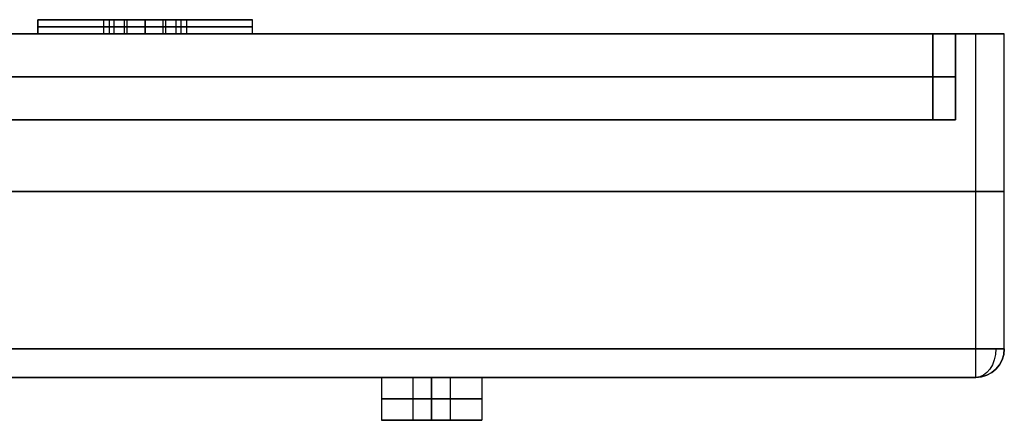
# Model space of a CAD drawing. Header units: centimetres. Extents: x -32 to 15, y -4 to 160.
# Tile 64 of 64: x 11.56 to 15, y 94.05 to 95.45. Entities that reach past the tile are written whole.
import ezdxf

# ---------------------------------------------------------------- set-up
doc = ezdxf.new("R2010")
doc.units = ezdxf.units.CM
doc.layers.add('Default', color=7, linetype='Continuous', true_color=0x000000)

# ---------------------------------------------------------------- blocks, each defined once
blk = doc.blocks.new('7537_SOFFIONE_QUADRO_300X300')
at = {"layer": 'Default'}
for p, q in [((116.25, 12, -120), (116.25, 12.5, -120)), ((116.25, 12.5, -120), (118.75, 12.5, -120)), ((116.25, 12, -40), (116.25, 12.5, -40)), ((116.25, 12.5, -40), (118.75, 12.5, -40)), ((116.25, 12, 40), (116.25, 12.5, 40)), ((116.25, 12.5, 40), (118.75, 12.5, 40)), ((118.557, 12.5, 120), (116.25, 12.5, 120)), ((118.75, 12, -120), (118.75, 12.5, -120)), ((118.75, 12, -40), (118.75, 12.5, -40)), ((118.75, 12, 40), (118.75, 12.5, 40)), ((118.917, 12, 119.375), (118.917, 12.5, 119.375)), ((118.917, 12, 120.625), (118.917, 12.5, 120.625)), ((119.375, 12, -121.083), (119.375, 12.5, -121.083)), ((119.375, 12, -118.917), (119.375, 12.5, -118.917)), ((119.375, 12, -41.083), (119.375, 12.5, -41.083)), ((119.375, 12, -38.917), (119.375, 12.5, -38.917)), ((119.375, 12, 38.917), (119.375, 12.5, 38.917)), ((119.375, 12, 41.083), (119.375, 12.5, 41.083)), ((120, 12.5, -123.75), (120, 12.5, -121.443)), ((120, 12.5, -118.557), (120, 12.5, -116.25)), ((120, 12.5, -43.75), (120, 12.5, -41.443)), ((120, 12.5, -38.557), (120, 12.5, -36.25)), ((120, 12.5, 36.25), (120, 12.5, 38.557)), ((120, 12.5, 41.443), (120, 12.5, 43.75)), ((120, 12, 118.75), (120, 12.5, 118.75)), ((120, 12, 123.75), (120, 12.5, 123.75)), ((120, 12, 116.25), (120, 12.5, 116.25)), ((120, 12.5, 116.25), (120, 12.5, 118.75)), ((120, 12.5, 121.25), (120, 12.5, 123.75)), ((120, 12, 121.25), (120, 12.5, 121.25)), ((120.625, 12, -118.917), (120.625, 12.5, -118.917)), ((120.625, 12, -121.083), (120.625, 12.5, -121.083)), ((120.625, 12, -38.917), (120.625, 12.5, -38.917)), ((120.625, 12, -41.083), (120.625, 12.5, -41.083)), ((120.625, 12, 41.083), (120.625, 12.5, 41.083)), ((120.625, 12, 38.917), (120.625, 12.5, 38.917)), ((121.083, 12, 119.375), (121.083, 12.5, 119.375)), ((121.083, 12, 120.625), (121.083, 12.5, 120.625)), ((121.25, 12.5, -120), (123.75, 12.5, -120)), ((121.25, 12, -120), (121.25, 12.5, -120)), ((121.25, 12.5, -40), (123.75, 12.5, -40)), ((121.25, 12, -40), (121.25, 12.5, -40)), ((121.25, 12.5, 40), (123.75, 12.5, 40)), ((121.25, 12, 40), (121.25, 12.5, 40)), ((123.75, 12.5, 120), (121.443, 12.5, 120)), ((123.75, 12, -120), (123.75, 12.5, -120)), ((123.75, 12, -40), (123.75, 12.5, -40)), ((123.75, 12, 40), (123.75, 12.5, 40)), ((119.278, 12.25, 118.75), (118.557, 12.25, 120)), ((118.557, 12.25, 120), (119.278, 12.25, 121.25)), ((120, 12.25, -121.443), (118.75, 12.25, -120.722)), ((118.75, 12.25, -120.722), (118.75, 12.25, -119.278)), ((118.75, 12.25, -119.278), (120, 12.25, -118.557)), ((120, 12.25, -41.443), (118.75, 12.25, -40.722)), ((118.75, 12.25, -40.722), (118.75, 12.25, -39.278)), ((118.75, 12.25, -39.278), (120, 12.25, -38.557)), ((120, 12.25, 38.557), (118.75, 12.25, 39.278)), ((118.75, 12.25, 39.278), (118.75, 12.25, 40.722)), ((118.75, 12.25, 40.722), (120, 12.25, 41.443)), ((120.722, 12.25, 118.75), (119.278, 12.25, 118.75)), ((119.278, 12.25, 121.25), (120.722, 12.25, 121.25)), ((120, 12.25, -118.557), (121.25, 12.25, -119.278)), ((121.25, 12.25, -120.722), (120, 12.25, -121.443)), ((120, 12.25, -38.557), (121.25, 12.25, -39.278)), ((121.25, 12.25, -40.722), (120, 12.25, -41.443)), ((120, 12.25, 41.443), (121.25, 12.25, 40.722)), ((121.25, 12.25, 39.278), (120, 12.25, 38.557)), ((121.443, 12.25, 120), (120.722, 12.25, 118.75)), ((120.722, 12.25, 121.25), (121.443, 12.25, 120)), ((121.25, 12.25, -119.278), (121.25, 12.25, -120.722)), ((121.25, 12.25, -39.278), (121.25, 12.25, -40.722)), ((121.25, 12.25, 40.722), (121.25, 12.25, 39.278)), ((23.34, 12), (147.5, 12)), ((116.25, 12, -120), (118.75, 12, -120)), ((116.25, 12, -40), (118.75, 12, -40)), ((116.25, 12, 40), (118.75, 12, 40)), ((118.557, 12, 120), (116.25, 12, 120)), ((120, 12, -123.75), (120, 12, -121.443)), ((120, 12, -118.557), (120, 12, -116.25)), ((120, 12, -43.75), (120, 12, -41.443)), ((120, 12, -38.557), (120, 12, -36.25)), ((120, 12, 36.25), (120, 12, 38.557)), ((120, 12, 41.443), (120, 12, 43.75)), ((120, 12, 116.25), (120, 12, 118.75)), ((120, 12, 121.25), (120, 12, 123.75)), ((121.25, 12, -120), (123.75, 12, -120)), ((121.25, 12, -40), (123.75, 12, -40)), ((121.25, 12, 40), (123.75, 12, 40)), ((123.75, 12, 120), (121.443, 12, 120)), ((147.5, 9), (147.5, 12)), ((148.3, 12), (150, 12)), ((148.3, 9), (148.3, 12)), ((150, 1), (150, 12)), ((148.3, 10.5, -148.3), (-148.3, 10.5, -148.3)), ((-148.3, 10.5, 148.3), (148.3, 10.5, 148.3)), ((147.5, 10.5, 147.5), (-147.5, 10.5, 147.5)), ((-147.5, 10.5, -147.5), (147.5, 10.5, -147.5)), ((147.5, 10.5, -147.5), (147.5, 10.5, 147.5)), ((148.3, 10.5, 148.3), (148.3, 10.5, -148.3)), ((148.3, 9), (147.5, 9)), ((-149, 6.5, 150), (149, 6.5, 150)), ((149, 6.5, -150), (-149, 6.5, -150)), ((150, 6.5, 149), (150, 6.5, -149)), ((-149, 0), (149, 0)), ((128.25, 0, 130), (129.35, 0, 130)), ((128.25, 0, 130), (128.25, -1.5, 130)), ((128.25, 0, 110), (129.35, 0, 110)), ((128.25, 0, 110), (128.25, -1.5, 110)), ((128.25, 0, 90), (129.35, 0, 90)), ((128.25, 0, 90), (128.25, -1.5, 90)), ((128.25, 0, 70), (129.35, 0, 70)), ((128.25, 0, 70), (128.25, -1.5, 70)), ((128.25, 0, 50), (129.35, 0, 50)), ((128.25, 0, 50), (128.25, -1.5, 50)), ((128.25, 0, 30), (129.35, 0, 30)), ((128.25, 0, 30), (128.25, -1.5, 30)), ((128.25, 0, 10), (129.35, 0, 10)), ((128.25, 0, 10), (128.25, -1.5, 10)), ((128.25, 0, -10), (129.35, 0, -10)), ((128.25, 0, -10), (128.25, -1.5, -10)), ((128.25, 0, -30), (129.35, 0, -30)), ((128.25, 0, -30), (128.25, -1.5, -30)), ((128.25, 0, -50), (129.35, 0, -50)), ((128.25, 0, -50), (128.25, -1.5, -50)), ((128.25, 0, -70), (129.35, 0, -70)), ((128.25, 0, -70), (128.25, -1.5, -70)), ((128.25, 0, -90), (129.35, 0, -90)), ((128.25, 0, -90), (128.25, -1.5, -90)), ((128.25, 0, -110), (129.35, 0, -110)), ((128.25, 0, -110), (128.25, -1.5, -110)), ((128.25, 0, -130), (129.35, 0, -130)), ((128.25, 0, -130), (128.25, -1.5, -130)), ((129.35, 0, 130), (129.35, -1.5, 130)), ((129.35, 0, 110), (129.35, -1.5, 110)), ((129.35, 0, 90), (129.35, -1.5, 90)), ((129.35, 0, 70), (129.35, -1.5, 70)), ((129.35, 0, 50), (129.35, -1.5, 50)), ((129.35, 0, 30), (129.35, -1.5, 30)), ((129.35, 0, 10), (129.35, -1.5, 10)), ((129.35, 0, -10), (129.35, -1.5, -10)), ((129.35, 0, -30), (129.35, -1.5, -30)), ((129.35, 0, -50), (129.35, -1.5, -50)), ((129.35, 0, -70), (129.35, -1.5, -70)), ((129.35, 0, -90), (129.35, -1.5, -90)), ((129.35, 0, -110), (129.35, -1.5, -110)), ((129.35, 0, -130), (129.35, -1.5, -130)), ((130, 0, 131.75), (130, 0, 130.65)), ((130, 0, 129.35), (130, 0, 128.25)), ((130, 0, 111.75), (130, 0, 110.65)), ((130, 0, 109.35), (130, 0, 108.25)), ((130, 0, 91.75), (130, 0, 90.65)), ((130, 0, 89.35), (130, 0, 88.25)), ((130, 0, 71.75), (130, 0, 70.65)), ((130, 0, 69.35), (130, 0, 68.25)), ((130, 0, 51.75), (130, 0, 50.65)), ((130, 0, 49.35), (130, 0, 48.25)), ((130, 0, 31.75), (130, 0, 30.65)), ((130, 0, 29.35), (130, 0, 28.25)), ((130, 0, 11.75), (130, 0, 10.65)), ((130, 0, 9.35), (130, 0, 8.25)), ((130, 0, -8.25), (130, 0, -9.35)), ((130, 0, -10.65), (130, 0, -11.75)), ((130, 0, -28.25), (130, 0, -29.35)), ((130, 0, -30.65), (130, 0, -31.75)), ((130, 0, -48.25), (130, 0, -49.35)), ((130, 0, -50.65), (130, 0, -51.75)), ((130, 0, -68.25), (130, 0, -69.35)), ((130, 0, -70.65), (130, 0, -71.75)), ((130, 0, -88.25), (130, 0, -89.35)), ((130, 0, -90.65), (130, 0, -91.75)), ((130, 0, -108.25), (130, 0, -109.35)), ((130, 0, -110.65), (130, 0, -111.75)), ((130, 0, -128.25), (130, 0, -129.35)), ((130, 0, -130.65), (130, 0, -131.75)), ((130.65, 0, 130), (131.75, 0, 130)), ((130.65, 0, 130), (130.65, -1.5, 130)), ((130.65, 0, 110), (131.75, 0, 110)), ((130.65, 0, 110), (130.65, -1.5, 110)), ((130.65, 0, 90), (131.75, 0, 90)), ((130.65, 0, 90), (130.65, -1.5, 90)), ((130.65, 0, 70), (131.75, 0, 70)), ((130.65, 0, 70), (130.65, -1.5, 70)), ((130.65, 0, 50), (131.75, 0, 50)), ((130.65, 0, 50), (130.65, -1.5, 50)), ((130.65, 0, 30), (131.75, 0, 30)), ((130.65, 0, 30), (130.65, -1.5, 30)), ((130.65, 0, 10), (131.75, 0, 10)), ((130.65, 0, 10), (130.65, -1.5, 10)), ((130.65, 0, -10), (131.75, 0, -10)), ((130.65, 0, -10), (130.65, -1.5, -10)), ((130.65, 0, -30), (131.75, 0, -30)), ((130.65, 0, -30), (130.65, -1.5, -30)), ((130.65, 0, -50), (131.75, 0, -50)), ((130.65, 0, -50), (130.65, -1.5, -50)), ((130.65, 0, -70), (131.75, 0, -70)), ((130.65, 0, -70), (130.65, -1.5, -70)), ((130.65, 0, -90), (131.75, 0, -90)), ((130.65, 0, -90), (130.65, -1.5, -90)), ((130.65, 0, -110), (131.75, 0, -110)), ((130.65, 0, -110), (130.65, -1.5, -110)), ((130.65, 0, -130), (131.75, 0, -130)), ((130.65, 0, -130), (130.65, -1.5, -130)), ((131.75, 0, 130), (131.75, -1.5, 130)), ((131.75, 0, 110), (131.75, -1.5, 110)), ((131.75, 0, 90), (131.75, -1.5, 90)), ((131.75, 0, 70), (131.75, -1.5, 70)), ((131.75, 0, 50), (131.75, -1.5, 50)), ((131.75, 0, 30), (131.75, -1.5, 30)), ((131.75, 0, 10), (131.75, -1.5, 10)), ((131.75, 0, -10), (131.75, -1.5, -10)), ((131.75, 0, -30), (131.75, -1.5, -30)), ((131.75, 0, -50), (131.75, -1.5, -50)), ((131.75, 0, -70), (131.75, -1.5, -70)), ((131.75, 0, -90), (131.75, -1.5, -90)), ((131.75, 0, -110), (131.75, -1.5, -110)), ((131.75, 0, -130), (131.75, -1.5, -130)), ((128.25, -1.5, 130), (129.35, -1.5, 130)), ((128.25, -1.5, 110), (129.35, -1.5, 110)), ((128.25, -1.5, 90), (129.35, -1.5, 90)), ((128.25, -1.5, 70), (129.35, -1.5, 70)), ((128.25, -1.5, 50), (129.35, -1.5, 50)), ((128.25, -1.5, 30), (129.35, -1.5, 30)), ((128.25, -1.5, 10), (129.35, -1.5, 10)), ((128.25, -1.5, -10), (129.35, -1.5, -10)), ((128.25, -1.5, -30), (129.35, -1.5, -30)), ((128.25, -1.5, -50), (129.35, -1.5, -50)), ((128.25, -1.5, -70), (129.35, -1.5, -70)), ((128.25, -1.5, -90), (129.35, -1.5, -90)), ((128.25, -1.5, -110), (129.35, -1.5, -110)), ((128.25, -1.5, -130), (129.35, -1.5, -130)), ((130, -1.5, 131.75), (130, -1.5, 130.65)), ((130, -1.5, 129.35), (130, -1.5, 128.25)), ((130, -1.5, 111.75), (130, -1.5, 110.65)), ((130, -1.5, 109.35), (130, -1.5, 108.25)), ((130, -1.5, 91.75), (130, -1.5, 90.65)), ((130, -1.5, 89.35), (130, -1.5, 88.25)), ((130, -1.5, 71.75), (130, -1.5, 70.65)), ((130, -1.5, 69.35), (130, -1.5, 68.25)), ((130, -1.5, 51.75), (130, -1.5, 50.65)), ((130, -1.5, 49.35), (130, -1.5, 48.25)), ((130, -1.5, 31.75), (130, -1.5, 30.65)), ((130, -1.5, 29.35), (130, -1.5, 28.25)), ((130, -1.5, 11.75), (130, -1.5, 10.65)), ((130, -1.5, 9.35), (130, -1.5, 8.25)), ((130, -1.5, -8.25), (130, -1.5, -9.35)), ((130, -1.5, -10.65), (130, -1.5, -11.75)), ((130, -1.5, -28.25), (130, -1.5, -29.35)), ((130, -1.5, -30.65), (130, -1.5, -31.75)), ((130, -1.5, -48.25), (130, -1.5, -49.35)), ((130, -1.5, -50.65), (130, -1.5, -51.75)), ((130, -1.5, -68.25), (130, -1.5, -69.35)), ((130, -1.5, -70.65), (130, -1.5, -71.75)), ((130, -1.5, -88.25), (130, -1.5, -89.35)), ((130, -1.5, -90.65), (130, -1.5, -91.75)), ((130, -1.5, -108.25), (130, -1.5, -109.35)), ((130, -1.5, -110.65), (130, -1.5, -111.75)), ((130, -1.5, -128.25), (130, -1.5, -129.35)), ((130, -1.5, -130.65), (130, -1.5, -131.75)), ((130.65, -1.5, 130), (131.75, -1.5, 130)), ((130.65, -1.5, 110), (131.75, -1.5, 110)), ((130.65, -1.5, 90), (131.75, -1.5, 90)), ((130.65, -1.5, 70), (131.75, -1.5, 70)), ((130.65, -1.5, 50), (131.75, -1.5, 50)), ((130.65, -1.5, 30), (131.75, -1.5, 30)), ((130.65, -1.5, 10), (131.75, -1.5, 10)), ((130.65, -1.5, -10), (131.75, -1.5, -10)), ((130.65, -1.5, -30), (131.75, -1.5, -30)), ((130.65, -1.5, -50), (131.75, -1.5, -50)), ((130.65, -1.5, -70), (131.75, -1.5, -70)), ((130.65, -1.5, -90), (131.75, -1.5, -90)), ((130.65, -1.5, -110), (131.75, -1.5, -110)), ((130.65, -1.5, -130), (131.75, -1.5, -130))]:
    blk.add_line(p, q, dxfattribs=at)
at = {"layer": 'Default', "extrusion": (0, -1, 0)}
for centre, radius, start, end in [((120, -120, -12.5), 3.75, 90, 270), ((120, -40, -12.5), 3.75, 90, 270), ((120, 40, -12.5), 3.75, 90, 270), ((120, 120, -12.5), 3.75, 0, 180), ((120, 120, -12.5), 3.75, 180, 0), ((120, -120, -12.5), 3.75, 270, 90), ((120, -40, -12.5), 3.75, 270, 90), ((120, 40, -12.5), 3.75, 270, 90), ((149, 149, -6.5), 1, 0, 90), ((149, -149, -6.5), 1, 270, 0), ((130, 130), 1.75, 90, 270), ((130, 110), 1.75, 90, 270), ((130, 90), 1.75, 90, 270), ((130, 70), 1.75, 90, 270), ((130, 50), 1.75, 90, 270), ((130, 30), 1.75, 90, 270), ((130, 10), 1.75, 90, 270), ((130, -10), 1.75, 90, 270), ((130, -30), 1.75, 90, 270), ((130, -50), 1.75, 90, 270), ((130, -70), 1.75, 90, 270), ((130, -90), 1.75, 90, 270), ((130, -110), 1.75, 90, 270), ((130, -130), 1.75, 90, 270), ((130, 130), 1.75, 270, 90), ((130, 110), 1.75, 270, 90), ((130, 90), 1.75, 270, 90), ((130, 70), 1.75, 270, 90), ((130, 50), 1.75, 270, 90), ((130, 30), 1.75, 270, 90), ((130, 10), 1.75, 270, 90), ((130, -10), 1.75, 270, 90), ((130, -30), 1.75, 270, 90), ((130, -50), 1.75, 270, 90), ((130, -70), 1.75, 270, 90), ((130, -90), 1.75, 270, 90), ((130, -110), 1.75, 270, 90), ((130, -130), 1.75, 270, 90), ((130, 130, 0.75), 1.75, 90, 270), ((130, 110, 0.75), 1.75, 90, 270), ((130, 90, 0.75), 1.75, 90, 270), ((130, 70, 0.75), 1.75, 90, 270), ((130, 50, 0.75), 1.75, 90, 270), ((130, 30, 0.75), 1.75, 90, 270), ((130, 10, 0.75), 1.75, 90, 270), ((130, -10, 0.75), 1.75, 90, 270), ((130, -30, 0.75), 1.75, 90, 270), ((130, -50, 0.75), 1.75, 90, 270), ((130, -70, 0.75), 1.75, 90, 270), ((130, -90, 0.75), 1.75, 90, 270), ((130, -110, 0.75), 1.75, 90, 270), ((130, -130, 0.75), 1.75, 90, 270), ((130, 130, 0.75), 0.65, 90, 270), ((130, 110, 0.75), 0.65, 90, 270), ((130, 90, 0.75), 0.65, 90, 270), ((130, 70, 0.75), 0.65, 90, 270), ((130, 50, 0.75), 0.65, 90, 270), ((130, 30, 0.75), 0.65, 90, 270), ((130, 10, 0.75), 0.65, 90, 270), ((130, -10, 0.75), 0.65, 90, 270), ((130, -30, 0.75), 0.65, 90, 270), ((130, -50, 0.75), 0.65, 90, 270), ((130, -70, 0.75), 0.65, 90, 270), ((130, -90, 0.75), 0.65, 90, 270), ((130, -110, 0.75), 0.65, 90, 270), ((130, -130, 0.75), 0.65, 90, 270), ((130, 130, 0.75), 1.75, 270, 90), ((130, 130, 0.75), 0.65, 270, 90), ((130, 110, 0.75), 1.75, 270, 90), ((130, 110, 0.75), 0.65, 270, 90), ((130, 90, 0.75), 1.75, 270, 90), ((130, 90, 0.75), 0.65, 270, 90), ((130, 70, 0.75), 1.75, 270, 90), ((130, 70, 0.75), 0.65, 270, 90), ((130, 50, 0.75), 1.75, 270, 90), ((130, 50, 0.75), 0.65, 270, 90), ((130, 30, 0.75), 1.75, 270, 90), ((130, 30, 0.75), 0.65, 270, 90), ((130, 10, 0.75), 1.75, 270, 90), ((130, 10, 0.75), 0.65, 270, 90), ((130, -10, 0.75), 1.75, 270, 90), ((130, -10, 0.75), 0.65, 270, 90), ((130, -30, 0.75), 1.75, 270, 90), ((130, -30, 0.75), 0.65, 270, 90), ((130, -50, 0.75), 1.75, 270, 90), ((130, -50, 0.75), 0.65, 270, 90), ((130, -70, 0.75), 1.75, 270, 90), ((130, -70, 0.75), 0.65, 270, 90), ((130, -90, 0.75), 1.75, 270, 90), ((130, -90, 0.75), 0.65, 270, 90), ((130, -110, 0.75), 1.75, 270, 90), ((130, -110, 0.75), 0.65, 270, 90), ((130, -130, 0.75), 1.75, 270, 90), ((130, -130, 0.75), 0.65, 270, 90)]:
    blk.add_arc(centre, radius, start, end, dxfattribs=at)
at = {"layer": 'Default', "extrusion": (0, 1, 0)}
for centre, radius, start, end in [((-120, -120, 12.25), 3.75, 270, 90), ((-120, -40, 12.25), 3.75, 270, 90), ((-120, 40, 12.25), 3.75, 270, 90), ((-120, 120, 12.25), 3.75, 0, 180), ((-120, 120, 12.25), 3.75, 180, 0), ((-120, -120, 12.25), 3.75, 90, 270), ((-120, -40, 12.25), 3.75, 90, 270), ((-120, 40, 12.25), 3.75, 90, 270), ((-120, -120, 12), 3.75, 270, 90), ((-120, -40, 12), 3.75, 270, 90), ((-120, 40, 12), 3.75, 270, 90), ((-120, 120, 12), 3.75, 0, 180), ((-120, 120, 12), 3.75, 180, 0), ((-120, -120, 12), 3.75, 90, 270), ((-120, -40, 12), 3.75, 90, 270), ((-120, 40, 12), 3.75, 90, 270), ((-149, 149, 12), 1, 90, 180), ((-149, -149, 12), 1, 180, 270), ((-149, 149, 1), 1, 90, 180), ((-149, -149, 1), 1, 180, 270), ((-149, 149, 1), 1, 90, 180), ((-130, 130), 0.65, 270, 90), ((-130, 110), 0.65, 270, 90), ((-130, 90), 0.65, 270, 90), ((-130, 70), 0.65, 270, 90), ((-130, 50), 0.65, 270, 90), ((-130, 30), 0.65, 270, 90), ((-130, 10), 0.65, 270, 90), ((-130, -10), 0.65, 270, 90), ((-130, -30), 0.65, 270, 90), ((-130, -50), 0.65, 270, 90), ((-130, -70), 0.65, 270, 90), ((-130, -90), 0.65, 270, 90), ((-130, -110), 0.65, 270, 90), ((-130, -130), 0.65, 270, 90), ((-130, 130), 0.65, 90, 270), ((-130, 110), 0.65, 90, 270), ((-130, 90), 0.65, 90, 270), ((-130, 70), 0.65, 90, 270), ((-130, 50), 0.65, 90, 270), ((-130, 30), 0.65, 90, 270), ((-130, 10), 0.65, 90, 270), ((-130, -10), 0.65, 90, 270), ((-130, -30), 0.65, 90, 270), ((-130, -50), 0.65, 90, 270), ((-130, -70), 0.65, 90, 270), ((-130, -90), 0.65, 90, 270), ((-130, -110), 0.65, 90, 270), ((-130, -130), 0.65, 90, 270), ((-130, 130, -1.5), 1.75, 270, 90), ((-130, 110, -1.5), 1.75, 270, 90), ((-130, 90, -1.5), 1.75, 270, 90), ((-130, 70, -1.5), 1.75, 270, 90), ((-130, 50, -1.5), 1.75, 270, 90), ((-130, 30, -1.5), 1.75, 270, 90), ((-130, 10, -1.5), 1.75, 270, 90), ((-130, -10, -1.5), 1.75, 270, 90), ((-130, -30, -1.5), 1.75, 270, 90), ((-130, -50, -1.5), 1.75, 270, 90), ((-130, -70, -1.5), 1.75, 270, 90), ((-130, -90, -1.5), 1.75, 270, 90), ((-130, -110, -1.5), 1.75, 270, 90), ((-130, -130, -1.5), 1.75, 270, 90), ((-130, 130, -1.5), 0.65, 270, 90), ((-130, 110, -1.5), 0.65, 270, 90), ((-130, 90, -1.5), 0.65, 270, 90), ((-130, 70, -1.5), 0.65, 270, 90), ((-130, 50, -1.5), 0.65, 270, 90), ((-130, 30, -1.5), 0.65, 270, 90), ((-130, 10, -1.5), 0.65, 270, 90), ((-130, -10, -1.5), 0.65, 270, 90), ((-130, -30, -1.5), 0.65, 270, 90), ((-130, -50, -1.5), 0.65, 270, 90), ((-130, -70, -1.5), 0.65, 270, 90), ((-130, -90, -1.5), 0.65, 270, 90), ((-130, -110, -1.5), 0.65, 270, 90), ((-130, -130, -1.5), 0.65, 270, 90), ((-130, 130, -1.5), 1.75, 90, 270), ((-130, 130, -1.5), 0.65, 90, 270), ((-130, 110, -1.5), 1.75, 90, 270), ((-130, 110, -1.5), 0.65, 90, 270), ((-130, 90, -1.5), 1.75, 90, 270), ((-130, 90, -1.5), 0.65, 90, 270), ((-130, 70, -1.5), 1.75, 90, 270), ((-130, 70, -1.5), 0.65, 90, 270), ((-130, 50, -1.5), 1.75, 90, 270), ((-130, 50, -1.5), 0.65, 90, 270), ((-130, 30, -1.5), 1.75, 90, 270), ((-130, 30, -1.5), 0.65, 90, 270), ((-130, 10, -1.5), 1.75, 90, 270), ((-130, 10, -1.5), 0.65, 90, 270), ((-130, -10, -1.5), 1.75, 90, 270), ((-130, -10, -1.5), 0.65, 90, 270), ((-130, -30, -1.5), 1.75, 90, 270), ((-130, -30, -1.5), 0.65, 90, 270), ((-130, -50, -1.5), 1.75, 90, 270), ((-130, -50, -1.5), 0.65, 90, 270), ((-130, -70, -1.5), 1.75, 90, 270), ((-130, -70, -1.5), 0.65, 90, 270), ((-130, -90, -1.5), 1.75, 90, 270), ((-130, -90, -1.5), 0.65, 90, 270), ((-130, -110, -1.5), 1.75, 90, 270), ((-130, -110, -1.5), 0.65, 90, 270), ((-130, -130, -1.5), 1.75, 90, 270), ((-130, -130, -1.5), 0.65, 90, 270)]:
    blk.add_arc(centre, radius, start, end, dxfattribs=at)
at = {"layer": 'Default', "extrusion": (-1, 0, 0)}
blk.add_arc((-1, 149, -149), 1, 0, 90, dxfattribs=at)
at = {"layer": 'Default', "extrusion": (0, 0, -1)}
blk.add_arc((-149, 1, -149), 1, 180, 270, dxfattribs=at)
at = {"layer": 'Default'}
for centre in [(149, 1, -149), (149, 1)]:
    blk.add_arc(centre, 1, 270, 0, dxfattribs=at)
at = {"layer": 'Default', "extrusion": (1, 0, 0)}
blk.add_arc((1, -149, 149), 1, 180, 270, dxfattribs=at)
at = {"layer": 'Default', "extrusion": (0.707107, 0, -0.707107)}
blk.add_arc((1, 210.718), 1, 90, 180, dxfattribs=at)
at = {"layer": 'Default', "extrusion": (-0.707107, 0, -0.707107)}
blk.add_arc((-1, -210.718), 1, 270, 0, dxfattribs=at)
at = {"layer": 'Default'}
for points in [[(116.25, 12.5, 120), (116.25, 12.25, 120), (116.25, 12, 120)], [(118.557, 12, 120), (118.557, 12.25, 120), (118.557, 12.5, 120)], [(118.557, 12.5, 120), (118.917, 12.5, 119.375), (119.278, 12.5, 118.75)], [(119.278, 12.5, 121.25), (118.917, 12.5, 120.625), (118.557, 12.5, 120)], [(118.75, 12, -120.722), (118.75, 12.25, -120.722), (118.75, 12.5, -120.722)], [(118.75, 12.5, -120.722), (119.375, 12.5, -121.083), (120, 12.5, -121.443)], [(118.75, 12, -119.278), (118.75, 12.25, -119.278), (118.75, 12.5, -119.278)], [(118.75, 12.5, -119.278), (118.75, 12.5, -120), (118.75, 12.5, -120.722)], [(120, 12.5, -118.557), (119.375, 12.5, -118.917), (118.75, 12.5, -119.278)], [(118.75, 12, -40.722), (118.75, 12.25, -40.722), (118.75, 12.5, -40.722)], [(118.75, 12.5, -40.722), (119.375, 12.5, -41.083), (120, 12.5, -41.443)], [(118.75, 12, -39.278), (118.75, 12.25, -39.278), (118.75, 12.5, -39.278)], [(118.75, 12.5, -39.278), (118.75, 12.5, -40), (118.75, 12.5, -40.722)], [(120, 12.5, -38.557), (119.375, 12.5, -38.917), (118.75, 12.5, -39.278)], [(118.75, 12, 39.278), (118.75, 12.25, 39.278), (118.75, 12.5, 39.278)], [(118.75, 12.5, 39.278), (119.375, 12.5, 38.917), (120, 12.5, 38.557)], [(118.75, 12, 40.722), (118.75, 12.25, 40.722), (118.75, 12.5, 40.722)], [(118.75, 12.5, 40.722), (118.75, 12.5, 40), (118.75, 12.5, 39.278)], [(120, 12.5, 41.443), (119.375, 12.5, 41.083), (118.75, 12.5, 40.722)], [(119.278, 12, 118.75), (119.278, 12.25, 118.75), (119.278, 12.5, 118.75)], [(119.278, 12.5, 118.75), (120, 12.5, 118.75), (120.722, 12.5, 118.75)], [(120.722, 12.5, 121.25), (120, 12.5, 121.25), (119.278, 12.5, 121.25)], [(119.278, 12, 121.25), (119.278, 12.25, 121.25), (119.278, 12.5, 121.25)], [(120, 12.5, -121.443), (120, 12.25, -121.443), (120, 12, -121.443)], [(120, 12.5, -116.25), (120, 12.25, -116.25), (120, 12, -116.25)], [(120, 12, -123.75), (120, 12.25, -123.75), (120, 12.5, -123.75)], [(120, 12, -118.557), (120, 12.25, -118.557), (120, 12.5, -118.557)], [(121.25, 12.5, -119.278), (120.625, 12.5, -118.917), (120, 12.5, -118.557)], [(120, 12.5, -121.443), (120.625, 12.5, -121.083), (121.25, 12.5, -120.722)], [(120, 12.5, -41.443), (120, 12.25, -41.443), (120, 12, -41.443)], [(120, 12.5, -36.25), (120, 12.25, -36.25), (120, 12, -36.25)], [(120, 12, -43.75), (120, 12.25, -43.75), (120, 12.5, -43.75)], [(120, 12, -38.557), (120, 12.25, -38.557), (120, 12.5, -38.557)], [(121.25, 12.5, -39.278), (120.625, 12.5, -38.917), (120, 12.5, -38.557)], [(120, 12.5, -41.443), (120.625, 12.5, -41.083), (121.25, 12.5, -40.722)], [(120, 12.5, 38.557), (120, 12.25, 38.557), (120, 12, 38.557)], [(120, 12.5, 43.75), (120, 12.25, 43.75), (120, 12, 43.75)], [(120, 12, 36.25), (120, 12.25, 36.25), (120, 12.5, 36.25)], [(120, 12, 41.443), (120, 12.25, 41.443), (120, 12.5, 41.443)], [(121.25, 12.5, 40.722), (120.625, 12.5, 41.083), (120, 12.5, 41.443)], [(120, 12.5, 38.557), (120.625, 12.5, 38.917), (121.25, 12.5, 39.278)], [(120.722, 12, 118.75), (120.722, 12.25, 118.75), (120.722, 12.5, 118.75)], [(120.722, 12.5, 118.75), (121.083, 12.5, 119.375), (121.443, 12.5, 120)], [(120.722, 12, 121.25), (120.722, 12.25, 121.25), (120.722, 12.5, 121.25)], [(121.443, 12.5, 120), (121.083, 12.5, 120.625), (120.722, 12.5, 121.25)], [(121.25, 12.5, -120.722), (121.25, 12.5, -120), (121.25, 12.5, -119.278)], [(121.25, 12, -119.278), (121.25, 12.25, -119.278), (121.25, 12.5, -119.278)], [(121.25, 12, -120.722), (121.25, 12.25, -120.722), (121.25, 12.5, -120.722)], [(121.25, 12.5, -40.722), (121.25, 12.5, -40), (121.25, 12.5, -39.278)], [(121.25, 12, -39.278), (121.25, 12.25, -39.278), (121.25, 12.5, -39.278)], [(121.25, 12, -40.722), (121.25, 12.25, -40.722), (121.25, 12.5, -40.722)], [(121.25, 12.5, 39.278), (121.25, 12.5, 40), (121.25, 12.5, 40.722)], [(121.25, 12, 40.722), (121.25, 12.25, 40.722), (121.25, 12.5, 40.722)], [(121.25, 12, 39.278), (121.25, 12.25, 39.278), (121.25, 12.5, 39.278)], [(121.443, 12.5, 120), (121.443, 12.25, 120), (121.443, 12, 120)], [(123.75, 12, 120), (123.75, 12.25, 120), (123.75, 12.5, 120)], [(149, 12, -150), (0, 12, -150), (-149, 12, -150)], [(-149, 12, 150), (0, 12, 150), (149, 12, 150)], [(-148.3, 12, -148.3), (0, 12, -148.3), (148.3, 12, -148.3)], [(148.3, 12, 148.3), (0, 12, 148.3), (-148.3, 12, 148.3)], [(147.5, 12, -147.5), (0, 12, -147.5), (-147.5, 12, -147.5)], [(-147.5, 12, 147.5), (0, 12, 147.5), (147.5, 12, 147.5)], [(118.557, 12, 120), (118.917, 12, 119.375), (119.278, 12, 118.75)], [(119.278, 12, 121.25), (118.917, 12, 120.625), (118.557, 12, 120)], [(120, 12, -121.443), (119.375, 12, -121.083), (118.75, 12, -120.722)], [(118.75, 12, -120.722), (118.75, 12, -120), (118.75, 12, -119.278)], [(120, 12, -118.557), (119.375, 12, -118.917), (118.75, 12, -119.278)], [(120, 12, -41.443), (119.375, 12, -41.083), (118.75, 12, -40.722)], [(118.75, 12, -40.722), (118.75, 12, -40), (118.75, 12, -39.278)], [(120, 12, -38.557), (119.375, 12, -38.917), (118.75, 12, -39.278)], [(120, 12, 38.557), (119.375, 12, 38.917), (118.75, 12, 39.278)], [(118.75, 12, 39.278), (118.75, 12, 40), (118.75, 12, 40.722)], [(120, 12, 41.443), (119.375, 12, 41.083), (118.75, 12, 40.722)], [(120.722, 12, 118.75), (120, 12, 118.75), (119.278, 12, 118.75)], [(120.722, 12, 121.25), (120, 12, 121.25), (119.278, 12, 121.25)], [(121.25, 12, -119.278), (120.625, 12, -118.917), (120, 12, -118.557)], [(120, 12, -121.443), (120.625, 12, -121.083), (121.25, 12, -120.722)], [(121.25, 12, -39.278), (120.625, 12, -38.917), (120, 12, -38.557)], [(120, 12, -41.443), (120.625, 12, -41.083), (121.25, 12, -40.722)], [(121.25, 12, 40.722), (120.625, 12, 41.083), (120, 12, 41.443)], [(120, 12, 38.557), (120.625, 12, 38.917), (121.25, 12, 39.278)], [(121.443, 12, 120), (121.083, 12, 119.375), (120.722, 12, 118.75)], [(121.443, 12, 120), (121.083, 12, 120.625), (120.722, 12, 121.25)], [(121.25, 12, -120.722), (121.25, 12, -120), (121.25, 12, -119.278)], [(121.25, 12, -40.722), (121.25, 12, -40), (121.25, 12, -39.278)], [(121.25, 12, 39.278), (121.25, 12, 40), (121.25, 12, 40.722)], [(147.5, 12, 147.5), (147.5, 12), (147.5, 12, -147.5)], [(147.5, 12, 147.5), (147.5, 10.5, 147.5), (147.5, 9, 147.5)], [(147.5, 12, -147.5), (147.5, 10.5, -147.5), (147.5, 9, -147.5)], [(148.3, 12, -148.3), (148.3, 12), (148.3, 12, 148.3)], [(148.3, 12, -148.3), (148.3, 10.5, -148.3), (148.3, 9, -148.3)], [(148.3, 12, 148.3), (148.3, 10.5, 148.3), (148.3, 9, 148.3)], [(149, 1, 150), (149, 6.5, 150), (149, 12, 150)], [(149, 1, -150), (149, 6.5, -150), (149, 12, -150)], [(150, 12, 149), (150, 12), (150, 12, -149)], [(150, 1, 149), (150, 6.5, 149), (150, 12, 149)], [(150, 1, -149), (150, 6.5, -149), (150, 12, -149)], [(148.3, 9, -148.3), (0, 9, -148.3), (-148.3, 9, -148.3)], [(-148.3, 9, 148.3), (0, 9, 148.3), (148.3, 9, 148.3)], [(147.5, 9, 147.5), (0, 9, 147.5), (-147.5, 9, 147.5)], [(-147.5, 9, -147.5), (0, 9, -147.5), (147.5, 9, -147.5)], [(147.5, 9, -147.5), (147.5, 9), (147.5, 9, 147.5)], [(148.3, 9, 148.3), (148.3, 9), (148.3, 9, -148.3)], [(-149, 1, 150), (0, 1, 150), (149, 1, 150)], [(149, 1, -150), (0, 1, -150), (-149, 1, -150)], [(150, 1, 149), (150, 1), (150, 1, -149)], [(-149, 0, 149), (0, 0, 149), (149, 0, 149)], [(149, 0, -149), (0, 0, -149), (-149, 0, -149)], [(130, -1.5, 128.25), (130, -0.75, 128.25), (130, 0, 128.25)], [(130, 0, 131.75), (130, -0.75, 131.75), (130, -1.5, 131.75)], [(130, 0, 129.35), (130, -0.75, 129.35), (130, -1.5, 129.35)], [(130, -1.5, 130.65), (130, -0.75, 130.65), (130, 0, 130.65)], [(130, -1.5, 108.25), (130, -0.75, 108.25), (130, 0, 108.25)], [(130, 0, 111.75), (130, -0.75, 111.75), (130, -1.5, 111.75)], [(130, 0, 109.35), (130, -0.75, 109.35), (130, -1.5, 109.35)], [(130, -1.5, 110.65), (130, -0.75, 110.65), (130, 0, 110.65)], [(130, -1.5, 88.25), (130, -0.75, 88.25), (130, 0, 88.25)], [(130, 0, 91.75), (130, -0.75, 91.75), (130, -1.5, 91.75)], [(130, 0, 89.35), (130, -0.75, 89.35), (130, -1.5, 89.35)], [(130, -1.5, 90.65), (130, -0.75, 90.65), (130, 0, 90.65)], [(130, -1.5, 68.25), (130, -0.75, 68.25), (130, 0, 68.25)], [(130, 0, 71.75), (130, -0.75, 71.75), (130, -1.5, 71.75)], [(130, 0, 69.35), (130, -0.75, 69.35), (130, -1.5, 69.35)], [(130, -1.5, 70.65), (130, -0.75, 70.65), (130, 0, 70.65)], [(130, -1.5, 48.25), (130, -0.75, 48.25), (130, 0, 48.25)], [(130, 0, 51.75), (130, -0.75, 51.75), (130, -1.5, 51.75)], [(130, 0, 49.35), (130, -0.75, 49.35), (130, -1.5, 49.35)], [(130, -1.5, 50.65), (130, -0.75, 50.65), (130, 0, 50.65)], [(130, -1.5, 28.25), (130, -0.75, 28.25), (130, 0, 28.25)], [(130, 0, 31.75), (130, -0.75, 31.75), (130, -1.5, 31.75)], [(130, 0, 29.35), (130, -0.75, 29.35), (130, -1.5, 29.35)], [(130, -1.5, 30.65), (130, -0.75, 30.65), (130, 0, 30.65)], [(130, -1.5, 8.25), (130, -0.75, 8.25), (130, 0, 8.25)], [(130, 0, 11.75), (130, -0.75, 11.75), (130, -1.5, 11.75)], [(130, 0, 9.35), (130, -0.75, 9.35), (130, -1.5, 9.35)], [(130, -1.5, 10.65), (130, -0.75, 10.65), (130, 0, 10.65)], [(130, -1.5, -11.75), (130, -0.75, -11.75), (130, 0, -11.75)], [(130, 0, -8.25), (130, -0.75, -8.25), (130, -1.5, -8.25)], [(130, 0, -10.65), (130, -0.75, -10.65), (130, -1.5, -10.65)], [(130, -1.5, -9.35), (130, -0.75, -9.35), (130, 0, -9.35)], [(130, -1.5, -31.75), (130, -0.75, -31.75), (130, 0, -31.75)], [(130, 0, -28.25), (130, -0.75, -28.25), (130, -1.5, -28.25)], [(130, 0, -30.65), (130, -0.75, -30.65), (130, -1.5, -30.65)], [(130, -1.5, -29.35), (130, -0.75, -29.35), (130, 0, -29.35)], [(130, -1.5, -51.75), (130, -0.75, -51.75), (130, 0, -51.75)], [(130, 0, -48.25), (130, -0.75, -48.25), (130, -1.5, -48.25)], [(130, 0, -50.65), (130, -0.75, -50.65), (130, -1.5, -50.65)], [(130, -1.5, -49.35), (130, -0.75, -49.35), (130, 0, -49.35)], [(130, -1.5, -71.75), (130, -0.75, -71.75), (130, 0, -71.75)], [(130, 0, -68.25), (130, -0.75, -68.25), (130, -1.5, -68.25)], [(130, 0, -70.65), (130, -0.75, -70.65), (130, -1.5, -70.65)], [(130, -1.5, -69.35), (130, -0.75, -69.35), (130, 0, -69.35)], [(130, -1.5, -91.75), (130, -0.75, -91.75), (130, 0, -91.75)], [(130, 0, -88.25), (130, -0.75, -88.25), (130, -1.5, -88.25)], [(130, 0, -90.65), (130, -0.75, -90.65), (130, -1.5, -90.65)], [(130, -1.5, -89.35), (130, -0.75, -89.35), (130, 0, -89.35)], [(130, -1.5, -111.75), (130, -0.75, -111.75), (130, 0, -111.75)], [(130, 0, -108.25), (130, -0.75, -108.25), (130, -1.5, -108.25)], [(130, 0, -110.65), (130, -0.75, -110.65), (130, -1.5, -110.65)], [(130, -1.5, -109.35), (130, -0.75, -109.35), (130, 0, -109.35)], [(130, -1.5, -131.75), (130, -0.75, -131.75), (130, 0, -131.75)], [(130, 0, -128.25), (130, -0.75, -128.25), (130, -1.5, -128.25)], [(130, 0, -130.65), (130, -0.75, -130.65), (130, -1.5, -130.65)], [(130, -1.5, -129.35), (130, -0.75, -129.35), (130, 0, -129.35)], [(149, 0, 149), (149, 0), (149, 0, -149)]]:
    blk.add_open_spline(points, degree=2, dxfattribs=at)
blk = doc.blocks.new('F4265N_Q305_ASM')
at = {"layer": 'Default'}
blk.add_blockref('7537_SOFFIONE_QUADRO_300X300', (0, 942, 316.5), dxfattribs=at)

msp = doc.modelspace()

# ---------------------------------------------------------------- block references
at = {"layer": 'Default', "xscale": 0.1, "yscale": 0.1, "zscale": 0.1}
msp.add_blockref('F4265N_Q305_ASM', (0, 0), dxfattribs=at)

doc.saveas('drawing.dxf')
